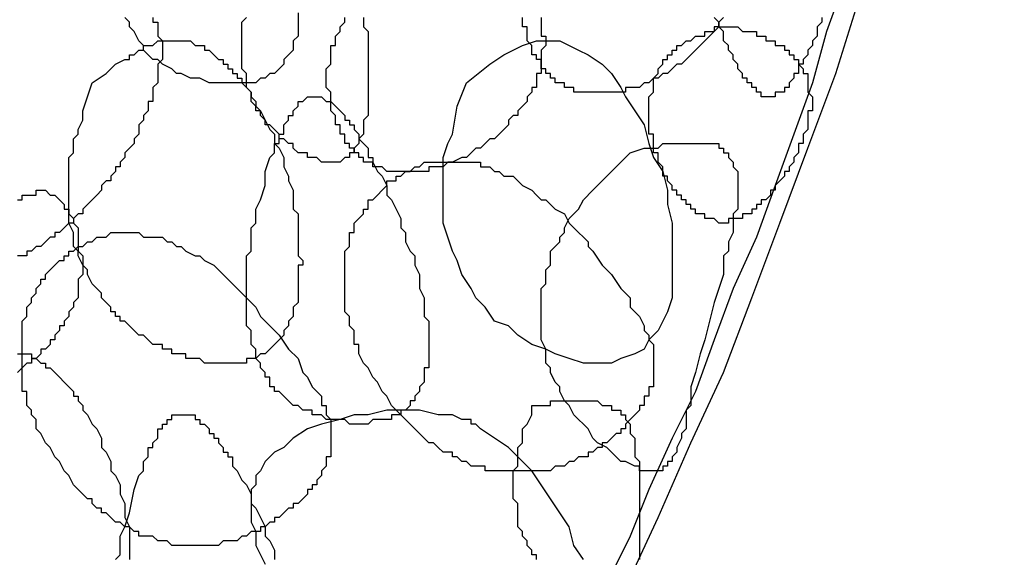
# Model space of a CAD drawing. Header units: millimetres. Extents: x 14 to 424, y 0 to 287.
# Tile 69 of 104: x 375 to 383, y 122 to 127. Entities that reach past the tile are written whole.
import ezdxf

# ---------------------------------------------------------------- set-up
doc = ezdxf.new("R2010")
doc.units = ezdxf.units.MM
doc.layers.add('PDF _0', color=7, linetype='Continuous')

msp = doc.modelspace()

# ---------------------------------------------------------------- linework, layer by layer
at = {"layer": 'PDF _0', "lineweight": 25}
for points in [[(383.1492, 132.023), (383.0246, 131.5245), (382.9415, 131.026), (382.8169, 130.569), (382.6923, 130.0705), (382.5676, 129.572), (382.443, 129.0735), (382.3184, 128.6165), (382.1938, 128.118), (382.0276, 127.661), (381.903, 127.1625), (381.7368, 126.7055), (381.6122, 126.2486), (381.446, 125.7916), (381.2798, 125.3346), (381.1136, 124.8777), (380.9059, 124.4207), (380.7398, 123.9637), (380.5736, 123.5067), (380.3659, 123.0913), (380.1582, 122.6343), (379.992, 122.2189), (379.7843, 121.8035)], [(379.9504, 121.7619), (380.2412, 122.3851), (380.532, 123.0498), (380.8228, 123.6729), (381.0721, 124.3376), (381.3214, 125.0023), (381.5706, 125.667), (381.8199, 126.3317), (382.0276, 126.9963), (382.2353, 127.7026), (382.443, 128.4088), (382.6507, 129.115), (382.8169, 129.8212), (382.9831, 130.5275), (383.1492, 131.2752), (383.3154, 131.9815)], [(375.7546, 126.8302), (375.7546, 126.7886), (375.7962, 126.7886), (375.7962, 126.7471), (375.7962, 126.7055), (375.7962, 126.664), (375.8377, 126.6225), (375.8377, 126.5809), (375.8377, 126.5394), (375.8377, 126.4978), (375.8377, 126.4563), (375.7962, 126.4147), (375.7962, 126.3732), (375.7962, 126.3317), (375.7962, 126.2901), (375.7962, 126.2486), (375.7546, 126.207), (375.7546, 126.1655), (375.7546, 126.1239), (375.7546, 126.0824), (375.7131, 126.0824), (375.7131, 126.0409), (375.7131, 125.9993), (375.6715, 125.9578), (375.6715, 125.9162), (375.63, 125.8747), (375.63, 125.8331), (375.63, 125.7916), (375.5885, 125.7501), (375.5885, 125.7085), (375.5469, 125.667), (375.5054, 125.6254), (375.5054, 125.5839), (375.4638, 125.5423), (375.4638, 125.5008), (375.4223, 125.5008), (375.4223, 125.4593), (375.3807, 125.4177), (375.3807, 125.3762), (375.3392, 125.3762), (375.2977, 125.3346), (375.2977, 125.2931), (375.2561, 125.2515), (375.2146, 125.21), (375.173, 125.1685), (375.1315, 125.1269), (375.1315, 125.0854), (375.0899, 125.0854), (375.0484, 125.0438), (375.0484, 125.0023), (375.0069, 125.0023), (374.9653, 124.9607), (374.9238, 124.9192), (374.8822, 124.9192), (374.8822, 124.8777), (374.8407, 124.8777), (374.7991, 124.8361), (374.7576, 124.7946), (374.7161, 124.7946), (374.6745, 124.753), (374.633, 124.753), (374.633, 124.7115), (374.5914, 124.7115), (374.5499, 124.7115)], [(377.0425, 126.8717), (377.0425, 126.7886), (377.0425, 126.7471), (377.0425, 126.7055), (377.0425, 126.664), (377.0009, 126.6225), (377.0009, 126.5809), (377.0009, 126.5394), (376.9594, 126.4978), (376.9178, 126.4563), (376.9178, 126.4147), (376.8763, 126.3732), (376.8347, 126.3317), (376.7932, 126.3317), (376.7517, 126.2901), (376.7101, 126.2901), (376.6686, 126.2486), (376.627, 126.2486), (376.5855, 126.2486), (376.5439, 126.2486), (376.4609, 126.2486), (376.4193, 126.2486), (376.3778, 126.2486), (376.2947, 126.2486), (376.2531, 126.2486), (376.1701, 126.2901), (376.1285, 126.2901), (376.087, 126.2901), (376.0039, 126.3317), (375.9623, 126.3317), (375.9208, 126.3732), (375.8377, 126.4147), (375.7962, 126.4563), (375.7546, 126.4563), (375.7131, 126.4978), (375.6715, 126.5394), (375.6715, 126.5809), (375.63, 126.6225), (375.5885, 126.7055), (375.5469, 126.7471), (375.5469, 126.7886), (375.5054, 126.8302)], [(377.6241, 126.8302), (377.6241, 126.7886), (377.6241, 126.7471), (377.6656, 126.7055), (377.6656, 126.664), (377.6656, 126.6225), (377.6656, 126.5394), (377.6656, 126.4563), (377.6656, 126.4147), (377.6656, 126.3732), (377.6656, 126.3317), (377.6656, 126.2901), (377.6656, 126.2486), (377.6656, 126.1655), (377.6656, 126.1239), (377.6656, 126.0824), (377.6656, 126.0409), (377.6656, 125.9993), (377.6656, 125.9578), (377.6241, 125.9162), (377.6241, 125.8747), (377.6241, 125.8331), (377.6241, 125.7916), (377.5825, 125.7501), (377.5825, 125.7085), (377.541, 125.667), (377.541, 125.6254), (377.4994, 125.6254), (377.4994, 125.5839), (377.4579, 125.5839), (377.4163, 125.5423), (377.3748, 125.5423), (377.3333, 125.5423), (377.2917, 125.5423), (377.2502, 125.5423), (377.2086, 125.5839), (377.1671, 125.5839), (377.1255, 125.5839), (377.1255, 125.6254), (377.084, 125.6254), (377.0425, 125.6254), (377.0009, 125.667), (377.0009, 125.7085), (376.9594, 125.7085), (376.9178, 125.7501), (376.8763, 125.7501), (376.8763, 125.7916), (376.8347, 125.8331), (376.7932, 125.8747), (376.7517, 125.8747), (376.7517, 125.9162), (376.7101, 125.9578), (376.7101, 125.9993), (376.6686, 125.9993), (376.6686, 126.0409), (376.627, 126.0824), (376.627, 126.1239), (376.627, 126.1655), (376.5855, 126.207), (376.5855, 126.2486), (376.5855, 126.2901), (376.5855, 126.3317), (376.5439, 126.3732), (376.5439, 126.4147), (376.5439, 126.4563), (376.5439, 126.4978), (376.5439, 126.5394), (376.5439, 126.5809), (376.5439, 126.6225), (376.5439, 126.664), (376.5439, 126.7055), (376.5439, 126.7471), (376.5439, 126.7886), (376.5855, 126.8302)], [(379.2027, 126.8302), (379.2027, 126.7886), (379.2027, 126.7471), (379.2027, 126.7055), (379.2027, 126.664), (379.2442, 126.664), (379.2442, 126.6225), (379.2442, 126.5809), (379.2027, 126.5394), (379.2027, 126.4978), (379.2027, 126.4563), (379.2027, 126.4147), (379.2027, 126.3732), (379.2027, 126.3317), (379.1611, 126.3317), (379.1611, 126.2901), (379.1611, 126.2486), (379.1611, 126.207), (379.1196, 126.207), (379.1196, 126.1655), (379.0781, 126.1239), (379.0781, 126.0824), (379.0365, 126.0409), (378.995, 125.9993), (378.995, 125.9578), (378.9534, 125.9578), (378.9119, 125.9162), (378.9119, 125.8747), (378.8703, 125.8331), (378.8288, 125.7916), (378.7873, 125.7501), (378.7457, 125.7501), (378.7042, 125.7085), (378.6626, 125.667), (378.6211, 125.667), (378.5795, 125.6254), (378.538, 125.5839), (378.4965, 125.5839), (378.4134, 125.5423), (378.3718, 125.5423), (378.3303, 125.5008), (378.2887, 125.5008), (378.2472, 125.5008), (378.2057, 125.5008), (378.2057, 125.4593), (378.1641, 125.4593), (378.1226, 125.4593), (378.081, 125.4593), (378.0395, 125.4593), (377.9979, 125.4593), (377.9564, 125.4593), (377.9149, 125.4593), (377.8733, 125.4593), (377.8318, 125.4593), (377.7902, 125.5008), (377.7487, 125.5008), (377.7071, 125.5008), (377.7071, 125.5423), (377.6656, 125.5423), (377.6241, 125.5423), (377.6241, 125.5839), (377.5825, 125.5839), (377.5825, 125.6254), (377.541, 125.6254), (377.541, 125.667), (377.4994, 125.667), (377.4994, 125.7085), (377.4579, 125.7085), (377.4579, 125.7501), (377.4579, 125.7916), (377.4163, 125.7916), (377.4163, 125.8331), (377.4163, 125.8747), (377.3748, 125.8747), (377.3748, 125.9162), (377.3748, 125.9578), (377.3333, 125.9993), (377.3333, 126.0409), (377.3333, 126.0824), (377.3333, 126.1239), (377.3333, 126.1655), (377.2917, 126.207), (377.2917, 126.2486), (377.2917, 126.2901), (377.2917, 126.3317), (377.2917, 126.3732), (377.3333, 126.4147), (377.3333, 126.4563), (377.3333, 126.4978), (377.3333, 126.5394), (377.3333, 126.5809), (377.3748, 126.5809), (377.3748, 126.6225), (377.3748, 126.664), (377.4163, 126.7055), (377.4163, 126.7471), (377.4579, 126.7886), (377.4579, 126.8302)], [(380.8228, 126.8302), (380.7813, 126.7886), (380.7813, 126.7471), (380.7398, 126.7471), (380.7398, 126.7055), (380.6982, 126.664), (380.6567, 126.6225), (380.6151, 126.5809), (380.5736, 126.5394), (380.532, 126.4978), (380.4905, 126.4563), (380.449, 126.4147), (380.4074, 126.4147), (380.3659, 126.3732), (380.3243, 126.3317), (380.2828, 126.3317), (380.2412, 126.2901), (380.1997, 126.2901), (380.1582, 126.2486), (380.1166, 126.2486), (380.0751, 126.207), (380.0335, 126.207), (379.992, 126.207), (379.9504, 126.207), (379.9504, 126.1655), (379.9089, 126.1655), (379.8674, 126.1655), (379.8258, 126.1655), (379.7843, 126.1655), (379.7427, 126.1655), (379.7012, 126.1655), (379.6596, 126.1655), (379.6181, 126.1655), (379.5766, 126.1655), (379.535, 126.1655), (379.4935, 126.1655), (379.4935, 126.207), (379.4519, 126.207), (379.4104, 126.207), (379.4104, 126.2486), (379.3688, 126.2486), (379.3273, 126.2486), (379.3273, 126.2901), (379.2858, 126.2901), (379.2858, 126.3317), (379.2442, 126.3317), (379.2442, 126.3732), (379.2027, 126.3732), (379.2027, 126.4147), (379.2027, 126.4563), (379.1611, 126.4563), (379.1611, 126.4978), (379.1196, 126.4978), (379.1196, 126.5394), (379.1196, 126.5809), (379.0781, 126.6225), (379.0781, 126.664), (379.0781, 126.7055), (379.0781, 126.7471), (379.0365, 126.7471), (379.0365, 126.7886), (379.0365, 126.8302)], [(381.6952, 126.8302), (381.6952, 126.7886), (381.6537, 126.7471), (381.6537, 126.664), (381.6122, 126.6225), (381.6122, 126.5809), (381.5706, 126.5394), (381.5706, 126.4978), (381.5291, 126.4563), (381.5291, 126.4147), (381.4875, 126.4147), (381.4875, 126.3732), (381.4875, 126.3317), (381.446, 126.3317), (381.446, 126.2901), (381.4044, 126.2486), (381.4044, 126.207), (381.3629, 126.207), (381.3629, 126.1655), (381.3214, 126.1655), (381.2798, 126.1655), (381.2798, 126.1239), (381.2383, 126.1239), (381.1967, 126.1239), (381.1552, 126.1239), (381.1552, 126.1655), (381.1136, 126.1655), (381.1136, 126.207), (381.0721, 126.207), (381.0721, 126.2486), (381.0306, 126.2486), (381.0306, 126.2901), (380.989, 126.2901), (380.989, 126.3317), (380.9475, 126.3732), (380.9475, 126.4147), (380.9059, 126.4563), (380.9059, 126.4978), (380.8644, 126.5394), (380.8644, 126.5809), (380.8228, 126.6225), (380.8228, 126.664), (380.8228, 126.7055), (380.7813, 126.7471), (380.7813, 126.7886), (380.7398, 126.8302)], [(374.5499, 125.21), (374.5914, 125.21), (374.5914, 125.2515), (374.633, 125.2515), (374.6745, 125.2515), (374.7161, 125.2515), (374.7161, 125.2931), (374.7576, 125.2931), (374.7991, 125.2931), (374.8407, 125.2515), (374.8822, 125.2515), (374.9238, 125.21), (374.9653, 125.1685), (374.9653, 125.1269), (375.0069, 125.1269), (375.0069, 125.0854), (375.0484, 125.0438), (375.0484, 125.0023), (375.0899, 124.9607), (375.0899, 124.9192), (375.0899, 124.8777), (375.0899, 124.8361), (375.0899, 124.7946), (375.0899, 124.753), (375.1315, 124.7115), (375.1315, 124.6699), (375.1315, 124.6284), (375.1315, 124.5869), (375.1315, 124.5453), (375.0899, 124.5038), (375.0899, 124.4622), (375.0899, 124.4207), (375.0899, 124.3791), (375.0899, 124.3376), (375.0484, 124.2961), (375.0484, 124.2545), (375.0069, 124.213), (375.0069, 124.1714), (374.9653, 124.1299), (374.9653, 124.0883), (374.9238, 124.0883), (374.9238, 124.0468), (374.8822, 124.0053), (374.8822, 123.9637), (374.8407, 123.9637), (374.8407, 123.9222), (374.7991, 123.8806), (374.7576, 123.8806), (374.7576, 123.8391), (374.7161, 123.7975), (374.6745, 123.7975), (374.6745, 123.756), (374.633, 123.756), (374.5914, 123.7145), (374.5499, 123.6729)], [(374.5499, 123.8391), (374.5914, 123.8391), (374.633, 123.8391), (374.6745, 123.8391), (374.6745, 123.7975), (374.7161, 123.7975), (374.7576, 123.756), (374.7991, 123.756), (374.7991, 123.7145), (374.8407, 123.7145), (374.8822, 123.6729), (374.9238, 123.6314), (374.9653, 123.5898), (375.0069, 123.5483), (375.0484, 123.5067), (375.0484, 123.4652), (375.0899, 123.4652), (375.0899, 123.4237), (375.1315, 123.3821), (375.1315, 123.3406), (375.173, 123.299), (375.2146, 123.2159), (375.2561, 123.1744), (375.2977, 123.0913), (375.2977, 123.0082), (375.3392, 122.9667), (375.3807, 122.8836), (375.3807, 122.8005), (375.4223, 122.759), (375.4638, 122.6759), (375.4638, 122.5928), (375.5054, 122.5097), (375.5054, 122.4682), (375.5054, 122.3851), (375.5469, 122.302), (375.5469, 122.2189), (375.5469, 122.1774), (375.5469, 122.0943), (375.5469, 122.0112)], [(379.1611, 122.0112), (379.1611, 122.0527), (379.1196, 122.0527), (379.1196, 122.0943), (379.0781, 122.1358), (379.0781, 122.1774), (379.0365, 122.2189), (379.0365, 122.2605), (378.995, 122.302), (378.995, 122.3435), (378.995, 122.3851), (378.995, 122.4266), (378.995, 122.4682), (378.995, 122.5097), (378.9534, 122.5513), (378.9534, 122.5928), (378.9534, 122.6343), (378.9534, 122.6759), (378.9534, 122.7174), (378.9534, 122.759), (378.9534, 122.8005), (378.995, 122.8421), (378.995, 122.8836), (378.995, 122.9251), (378.995, 122.9667), (378.995, 123.0082), (379.0365, 123.0498), (379.0365, 123.0913), (379.0365, 123.1329), (379.0365, 123.1744), (379.0781, 123.2159), (379.1196, 123.299), (379.1196, 123.3821), (379.2027, 123.3821), (379.2858, 123.3821), (379.2858, 123.4237), (379.3273, 123.4237), (379.3688, 123.4237), (379.4104, 123.4237), (379.4519, 123.4237), (379.4935, 123.4237), (379.535, 123.4237), (379.5766, 123.4237), (379.6181, 123.4237), (379.6596, 123.4237), (379.7012, 123.4237), (379.7427, 123.3821), (379.7843, 123.3821), (379.8258, 123.3821), (379.8258, 123.3406), (379.8674, 123.3406), (379.9089, 123.3406), (379.9089, 123.299), (379.9504, 123.299), (379.9504, 123.2575), (379.992, 123.2159), (379.992, 123.1744), (379.992, 123.1329), (380.0335, 123.0913), (380.0335, 123.0498), (380.0335, 123.0082), (380.0335, 122.9667), (380.0335, 122.9251), (380.0751, 122.8836), (380.0751, 122.8421), (380.0751, 122.759), (380.0751, 122.7174), (380.0751, 122.6343), (380.0751, 122.5513), (380.0751, 122.4682), (380.0751, 122.3435), (380.0751, 122.302), (380.0751, 122.2605), (380.0751, 122.2189), (380.0751, 122.1774), (380.0751, 122.1358), (380.0751, 122.0943), (380.0751, 122.0527), (380.0751, 122.0112)], [(379.5766, 122.0112), (379.4935, 122.1358), (379.4519, 122.302), (379.3688, 122.4266), (379.2858, 122.5513), (379.2027, 122.6759), (379.1196, 122.8005), (379.0365, 122.8836), (378.9119, 123.0082), (378.7873, 123.0913), (378.6626, 123.1744), (378.6211, 123.2159), (378.5795, 123.2159), (378.5795, 123.2575), (378.4965, 123.2575), (378.4134, 123.299), (378.3303, 123.299), (378.2887, 123.299), (378.1226, 123.3406), (377.9564, 123.3406), (377.8318, 123.3406), (377.6656, 123.299), (377.541, 123.299), (377.4163, 123.2575), (377.2502, 123.2159), (377.1255, 123.1744), (377.0009, 123.0913), (376.9594, 123.0498), (376.9178, 123.0082), (376.8347, 122.9667), (376.7932, 122.9251), (376.7517, 122.8836), (376.7101, 122.8005), (376.6686, 122.759), (376.6686, 122.6759), (376.627, 122.6343), (376.627, 122.5513), (376.627, 122.4682), (376.627, 122.4266), (376.627, 122.3435), (376.6686, 122.2605), (376.6686, 122.1358), (376.7517, 121.9697)], [(375.4223, 122.0112), (375.4638, 122.0527), (375.4638, 122.0943), (375.4638, 122.2189), (375.5054, 122.302), (375.5469, 122.4266), (375.5885, 122.6343), (375.63, 122.759), (375.6715, 122.8005), (375.6715, 122.8836), (375.7131, 122.9251), (375.7131, 122.9667), (375.7131, 123.0082), (375.7546, 123.0082), (375.7546, 123.0498), (375.7962, 123.0913), (375.7962, 123.1329), (375.7962, 123.1744), (375.8377, 123.1744), (375.8377, 123.2159), (375.8793, 123.2159), (375.8793, 123.2575), (375.9208, 123.2575), (375.9208, 123.299), (375.9623, 123.299), (376.0039, 123.299), (376.0454, 123.299), (376.087, 123.299), (376.1285, 123.299), (376.1285, 123.2575), (376.1701, 123.2575), (376.1701, 123.2159), (376.2116, 123.2159), (376.2531, 123.1744), (376.2531, 123.1329), (376.2947, 123.1329), (376.2947, 123.0913), (376.3362, 123.0913), (376.3362, 123.0498), (376.3778, 123.0082), (376.3778, 122.9667), (376.4193, 122.9667), (376.4193, 122.9251), (376.4609, 122.9251), (376.4609, 122.8421), (376.5024, 122.8005), (376.5439, 122.7174), (376.5855, 122.6759), (376.627, 122.5928), (376.627, 122.5097), (376.6686, 122.4682), (376.7101, 122.3851), (376.7517, 122.302), (376.7517, 122.2189), (376.7932, 122.1774), (376.8347, 122.0943), (376.8347, 122.0112)]]:
    msp.add_lwpolyline(points, dxfattribs=at)
for points in [[(380.8644, 126.7471), (380.9475, 126.7471), (380.989, 126.7055), (381.0306, 126.7055), (381.0721, 126.7055), (381.1136, 126.7055), (381.1136, 126.664), (381.1552, 126.664), (381.1967, 126.664), (381.1967, 126.6225), (381.2383, 126.6225), (381.2798, 126.6225), (381.2798, 126.5809), (381.3214, 126.5809), (381.3629, 126.5809), (381.3629, 126.5394), (381.4044, 126.5394), (381.4044, 126.4978), (381.446, 126.4978), (381.446, 126.4563), (381.4875, 126.4563), (381.4875, 126.4147), (381.5291, 126.3732), (381.5291, 126.3317), (381.5706, 126.3317), (381.5706, 126.2901), (381.5706, 126.2486), (381.5706, 126.207), (381.5706, 126.1655), (381.6122, 126.1239), (381.6122, 126.0824), (381.6122, 126.0409), (381.6122, 125.9993), (381.5706, 125.9993), (381.5706, 125.9578), (381.5706, 125.9162), (381.5706, 125.8747), (381.5706, 125.8331), (381.5291, 125.7916), (381.5291, 125.7501), (381.5291, 125.7085), (381.4875, 125.7085), (381.4875, 125.667), (381.4875, 125.6254), (381.446, 125.5839), (381.446, 125.5423), (381.4044, 125.5008), (381.4044, 125.4593), (381.3629, 125.4593), (381.3629, 125.4177), (381.3214, 125.3762), (381.2798, 125.3346), (381.2798, 125.2931), (381.2383, 125.2931), (381.2383, 125.2515), (381.1967, 125.21), (381.1552, 125.21), (381.1552, 125.1685), (381.1136, 125.1685), (381.1136, 125.1269), (381.0721, 125.1269), (381.0721, 125.0854), (381.0306, 125.0854), (380.989, 125.0854), (380.989, 125.0438), (380.9475, 125.0438), (380.9059, 125.0438), (380.8644, 125.0438), (380.8644, 125.0023), (380.8228, 125.0023), (380.7813, 125.0023), (380.7398, 125.0438), (380.6982, 125.0438), (380.6567, 125.0438), (380.6567, 125.0854), (380.6151, 125.0854), (380.5736, 125.0854), (380.5736, 125.1269), (380.532, 125.1269), (380.532, 125.1685), (380.4905, 125.1685), (380.4905, 125.21), (380.449, 125.21), (380.449, 125.2515), (380.4074, 125.2515), (380.4074, 125.2931), (380.3659, 125.2931), (380.3659, 125.3346), (380.3243, 125.3762), (380.3243, 125.4177), (380.2828, 125.4177), (380.2828, 125.4593), (380.2828, 125.5008), (380.2412, 125.5423), (380.2412, 125.5839), (380.2412, 125.6254), (380.1997, 125.6254), (380.1997, 125.667), (380.1997, 125.7085), (380.1997, 125.7501), (380.1997, 125.7916), (380.1582, 125.7916), (380.1582, 125.8331), (380.1582, 125.8747), (380.1582, 125.9162), (380.1582, 125.9578), (380.1582, 125.9993), (380.1582, 126.0409), (380.1582, 126.0824), (380.1582, 126.1239), (380.1997, 126.1655), (380.1997, 126.207), (380.1997, 126.2486), (380.1997, 126.2901), (380.2412, 126.3317), (380.2412, 126.3732), (380.2828, 126.4147), (380.2828, 126.4563), (380.3243, 126.4563), (380.3243, 126.4978), (380.3659, 126.4978), (380.3659, 126.5394), (380.4074, 126.5394), (380.4074, 126.5809), (380.449, 126.5809), (380.4905, 126.6225), (380.532, 126.6225), (380.5736, 126.664), (380.6151, 126.664), (380.6567, 126.664), (380.6567, 126.7055), (380.6982, 126.7055), (380.7398, 126.7055), (380.7813, 126.7471)], [(375.2146, 126.2486), (375.3392, 126.3317), (375.3807, 126.3732), (375.4223, 126.4147), (375.5054, 126.4563), (375.5469, 126.4563), (375.5469, 126.4978), (375.5885, 126.4978), (375.63, 126.5394), (375.6715, 126.5394), (375.6715, 126.5809), (375.7131, 126.5809), (375.7546, 126.5809), (375.7962, 126.6225), (375.8377, 126.6225), (375.8793, 126.6225), (375.9208, 126.6225), (375.9623, 126.6225), (376.0039, 126.6225), (376.0454, 126.6225), (376.087, 126.6225), (376.1285, 126.5809), (376.1701, 126.5809), (376.2116, 126.5809), (376.2116, 126.5394), (376.2531, 126.5394), (376.2947, 126.4978), (376.3362, 126.4563), (376.3778, 126.4563), (376.3778, 126.4147), (376.4193, 126.4147), (376.4193, 126.3732), (376.4609, 126.3732), (376.4609, 126.3317), (376.5024, 126.3317), (376.5024, 126.2901), (376.5439, 126.2901), (376.5439, 126.2486), (376.5855, 126.207), (376.627, 126.1655), (376.627, 126.1239), (376.6686, 126.0824), (376.6686, 126.0409), (376.7101, 125.9993), (376.7517, 125.9162), (376.7932, 125.8331), (376.8347, 125.7916), (376.8347, 125.7085), (376.8763, 125.667), (376.9178, 125.5839), (376.9178, 125.5008), (376.9594, 125.4177), (376.9594, 125.3762), (377.0009, 125.2931), (377.0009, 125.21), (377.0009, 125.1269), (377.0425, 125.0854), (377.0425, 125.0023), (377.0425, 124.9192), (377.0425, 124.8361), (377.0425, 124.7946), (377.0425, 124.753), (377.0425, 124.7115), (377.084, 124.6699), (377.084, 124.6284), (377.0425, 124.6284), (377.0425, 124.5869), (377.0425, 124.5453), (377.0425, 124.5038), (377.0425, 124.4622), (377.0425, 124.4207), (377.0425, 124.3791), (377.0425, 124.3376), (377.0425, 124.2961), (377.0009, 124.2545), (377.0009, 124.213), (377.0009, 124.1714), (376.9594, 124.1299), (376.9594, 124.0883), (376.9178, 124.0468), (376.9178, 124.0053), (376.8763, 123.9637), (376.8347, 123.9222), (376.7932, 123.8806), (376.7517, 123.8391), (376.7101, 123.8391), (376.6686, 123.7975), (376.627, 123.7975), (376.5855, 123.7975), (376.5855, 123.756), (376.5439, 123.756), (376.5024, 123.756), (376.4609, 123.756), (376.4193, 123.756), (376.3778, 123.756), (376.3362, 123.756), (376.2947, 123.756), (376.2531, 123.756), (376.2116, 123.756), (376.1701, 123.7975), (376.1285, 123.7975), (376.087, 123.7975), (376.0454, 123.7975), (376.0454, 123.8391), (376.0039, 123.8391), (375.9623, 123.8391), (375.9208, 123.8391), (375.9208, 123.8806), (375.8793, 123.8806), (375.8377, 123.8806), (375.8377, 123.9222), (375.7962, 123.9222), (375.7546, 123.9222), (375.7131, 123.9637), (375.6715, 124.0053), (375.63, 124.0053), (375.5885, 124.0468), (375.5469, 124.0883), (375.5054, 124.1299), (375.4638, 124.1299), (375.4638, 124.1714), (375.4223, 124.1714), (375.4223, 124.213), (375.3807, 124.213), (375.3807, 124.2545), (375.3392, 124.2961), (375.2977, 124.3376), (375.2977, 124.3791), (375.2561, 124.4207), (375.2146, 124.4622), (375.173, 124.5453), (375.173, 124.5869), (375.1315, 124.6284), (375.0899, 124.7115), (375.0899, 124.753), (375.0484, 124.7946), (375.0484, 124.8777), (375.0484, 124.9192), (375.0069, 125.0023), (375.0069, 125.0438), (375.0069, 125.0854), (375.0069, 125.1685), (375.0069, 125.21), (375.0069, 125.2931), (375.0069, 125.3346), (375.0069, 125.3762), (375.0069, 125.4593), (375.0069, 125.5008), (375.0069, 125.5839), (375.0484, 125.6254), (375.0484, 125.667), (375.0484, 125.7501), (375.0899, 125.7916), (375.0899, 125.8331), (375.1315, 125.9162), (375.1315, 125.9578), (375.1315, 125.9993), (375.173, 126.1239)], [(378.538, 126.2486), (378.7457, 126.4147), (378.8703, 126.4978), (378.9534, 126.5394), (379.0365, 126.5809), (379.1611, 126.6225), (379.2027, 126.6225), (379.2442, 126.6225), (379.3688, 126.6225), (379.4519, 126.5809), (379.535, 126.5394), (379.6181, 126.4978), (379.7427, 126.4147), (379.8258, 126.3317), (379.9089, 126.207), (379.9504, 126.1239), (380.0335, 125.9993), (380.1166, 125.8747), (380.1582, 125.7085), (380.1997, 125.5839), (380.2828, 125.4593), (380.3243, 125.2931), (380.3243, 125.1685), (380.3659, 125.0023), (380.3659, 124.8777), (380.3659, 124.7115), (380.3659, 124.5869), (380.3659, 124.4622), (380.3659, 124.3376), (380.3243, 124.213), (380.2828, 124.1299), (380.2412, 124.0468), (380.1582, 123.9637), (380.1166, 123.8806), (380.0335, 123.8391), (379.9089, 123.7975), (379.8258, 123.756), (379.7012, 123.756), (379.5766, 123.756), (379.4519, 123.7975), (379.3273, 123.8391), (379.2442, 123.8806), (379.1196, 123.9222), (378.995, 124.0053), (378.9119, 124.0883), (378.7873, 124.1299), (378.7042, 124.2545), (378.6211, 124.3376), (378.5795, 124.4207), (378.4965, 124.5453), (378.4549, 124.6699), (378.4134, 124.753), (378.3718, 124.8777), (378.3303, 125.0023), (378.3303, 125.1269), (378.3303, 125.21), (378.3303, 125.3346), (378.3303, 125.4593), (378.3303, 125.5839), (378.3718, 125.7085), (378.4134, 125.7916), (378.4549, 126.0409)], [(376.7517, 125.4593), (376.7932, 125.5839), (376.8347, 125.6254), (376.8347, 125.7085), (376.8763, 125.7085), (376.8763, 125.7501), (376.8763, 125.7916), (376.9178, 125.7916), (376.9178, 125.8331), (376.9178, 125.8747), (376.9594, 125.9162), (376.9594, 125.9578), (377.0009, 125.9578), (377.0009, 125.9993), (377.0425, 126.0409), (377.0425, 126.0824), (377.084, 126.0824), (377.1255, 126.1239), (377.1671, 126.1239), (377.2086, 126.1239), (377.2502, 126.1239), (377.2917, 126.0824), (377.3333, 126.0824), (377.3748, 126.0409), (377.4163, 125.9993), (377.4579, 125.9578), (377.4579, 125.9162), (377.4994, 125.9162), (377.4994, 125.8747), (377.541, 125.8747), (377.541, 125.8331), (377.5825, 125.7916), (377.5825, 125.7501), (377.6241, 125.7085), (377.6656, 125.667), (377.6656, 125.6254), (377.6656, 125.5839), (377.7071, 125.5839), (377.7071, 125.5423), (377.7487, 125.4593), (377.7902, 125.4177), (377.8318, 125.3346), (377.8318, 125.2515), (377.8733, 125.21), (377.9149, 125.1269), (377.9564, 125.0438), (377.9564, 124.9607), (377.9979, 124.9192), (377.9979, 124.8361), (378.0395, 124.753), (378.081, 124.7115), (378.081, 124.6284), (378.1226, 124.5453), (378.1226, 124.5038), (378.1226, 124.4207), (378.1641, 124.3376), (378.1641, 124.2961), (378.1641, 124.2545), (378.1641, 124.213), (378.1641, 124.1714), (378.2057, 124.1299), (378.2057, 124.0883), (378.2057, 124.0468), (378.2057, 124.0053), (378.2057, 123.9637), (378.2057, 123.9222), (378.2057, 123.8806), (378.2057, 123.8391), (378.2057, 123.7975), (378.2057, 123.756), (378.2057, 123.7145), (378.1641, 123.7145), (378.1641, 123.6729), (378.1641, 123.6314), (378.1641, 123.5898), (378.1226, 123.5483), (378.1226, 123.5067), (378.081, 123.4652), (378.081, 123.4237), (378.0395, 123.4237), (378.0395, 123.3821), (377.9979, 123.3406), (377.9564, 123.3406), (377.9564, 123.299), (377.9149, 123.299), (377.8733, 123.299), (377.8733, 123.2575), (377.8318, 123.2575), (377.7902, 123.2575), (377.7487, 123.2575), (377.7071, 123.2575), (377.6656, 123.2159), (377.6241, 123.2159), (377.5825, 123.2159), (377.541, 123.2159), (377.4994, 123.2159), (377.4579, 123.2575), (377.4163, 123.2575), (377.3748, 123.2575), (377.3333, 123.2575), (377.2917, 123.2575), (377.2502, 123.299), (377.2086, 123.299), (377.1671, 123.299), (377.1671, 123.3406), (377.1255, 123.3406), (377.084, 123.3406), (377.0425, 123.3821), (377.0009, 123.3821), (376.9594, 123.4237), (376.9178, 123.4652), (376.8763, 123.5067), (376.8347, 123.5067), (376.8347, 123.5483), (376.7932, 123.5483), (376.7932, 123.5898), (376.7932, 123.6314), (376.7517, 123.6314), (376.7517, 123.6729), (376.7101, 123.7145), (376.7101, 123.756), (376.6686, 123.7975), (376.6686, 123.8391), (376.6686, 123.8806), (376.627, 123.9222), (376.627, 123.9637), (376.627, 124.0053), (376.627, 124.0468), (376.5855, 124.0883), (376.5855, 124.1714), (376.5855, 124.213), (376.5855, 124.2545), (376.5855, 124.3376), (376.5855, 124.3791), (376.5855, 124.4207), (376.5855, 124.5038), (376.5855, 124.5453), (376.5855, 124.5869), (376.5855, 124.6284), (376.5855, 124.7115), (376.627, 124.753), (376.627, 124.7946), (376.627, 124.8777), (376.627, 124.9192), (376.627, 124.9607), (376.6686, 125.0023), (376.6686, 125.1269), (376.7101, 125.21), (376.7517, 125.3346)], [(379.992, 125.6254), (380.1166, 125.667), (380.2412, 125.667), (380.2828, 125.7085), (380.3659, 125.7085), (380.4074, 125.7085), (380.449, 125.7085), (380.532, 125.7085), (380.5736, 125.7085), (380.6151, 125.7085), (380.6567, 125.7085), (380.6982, 125.7085), (380.7398, 125.7085), (380.7813, 125.7085), (380.7813, 125.667), (380.8228, 125.667), (380.8228, 125.6254), (380.8644, 125.6254), (380.8644, 125.5839), (380.9059, 125.5423), (380.9059, 125.5008), (380.9475, 125.4593), (380.9475, 125.4177), (380.9475, 125.3346), (380.9475, 125.2931), (380.9475, 125.2515), (380.9475, 125.21), (380.9475, 125.1269), (380.9059, 125.0854), (380.9059, 125.0438), (380.9059, 124.9607), (380.9059, 124.9192), (380.8644, 124.8361), (380.8644, 124.753), (380.8228, 124.7115), (380.8228, 124.6284), (380.8228, 124.5453), (380.7813, 124.4207), (380.7398, 124.2961), (380.6982, 124.1299), (380.6567, 123.9637), (380.6151, 123.8391), (380.5736, 123.6729), (380.532, 123.5483), (380.532, 123.4652), (380.532, 123.3821), (380.4905, 123.3406), (380.4905, 123.2575), (380.4905, 123.1744), (380.449, 123.1329), (380.449, 123.0913), (380.4074, 123.0082), (380.4074, 122.9667), (380.3659, 122.9251), (380.3659, 122.8836), (380.3243, 122.8836), (380.3243, 122.8421), (380.2828, 122.8421), (380.2828, 122.8005), (380.2412, 122.8005), (380.1997, 122.8005), (380.1582, 122.8005), (380.1166, 122.8005), (380.0751, 122.8005), (380.0751, 122.8421), (380.0335, 122.8421), (379.9504, 122.8836), (379.9089, 122.8836), (379.8674, 122.9251), (379.8258, 122.9667), (379.7843, 123.0082), (379.7012, 123.0498), (379.6596, 123.0913), (379.6181, 123.1744), (379.5766, 123.2159), (379.535, 123.2575), (379.4935, 123.299), (379.4519, 123.3821), (379.4104, 123.4237), (379.3688, 123.5067), (379.3688, 123.5483), (379.3273, 123.5898), (379.2858, 123.6729), (379.2858, 123.7145), (379.2442, 123.756), (379.2442, 123.8391), (379.2442, 123.8806), (379.2027, 123.9637), (379.2027, 124.0053), (379.2027, 124.0468), (379.2027, 124.1299), (379.2027, 124.1714), (379.2027, 124.2545), (379.2027, 124.2961), (379.2027, 124.3376), (379.2027, 124.4207), (379.2442, 124.4622), (379.2442, 124.5038), (379.2442, 124.5869), (379.2858, 124.6284), (379.2858, 124.6699), (379.2858, 124.753), (379.3273, 124.7946), (379.3688, 124.8361), (379.3688, 124.8777), (379.4104, 124.9192), (379.4104, 124.9607), (379.4519, 125.0438), (379.4935, 125.0854), (379.535, 125.1269), (379.5766, 125.21), (379.6596, 125.2931), (379.7427, 125.3762), (379.8258, 125.4593)], [(379.9089, 124.4207), (379.992, 124.3376), (379.992, 124.2545), (380.0335, 124.213), (380.0751, 124.1714), (380.1166, 124.0883), (380.1166, 124.0468), (380.1582, 124.0053), (380.1582, 123.9637), (380.1997, 123.9222), (380.1997, 123.8806), (380.1997, 123.8391), (380.1997, 123.7975), (380.1997, 123.756), (380.1997, 123.7145), (380.1997, 123.6729), (380.1997, 123.6314), (380.1997, 123.5898), (380.1997, 123.5483), (380.1582, 123.5483), (380.1582, 123.5067), (380.1582, 123.4652), (380.1166, 123.4652), (380.1166, 123.4237), (380.1166, 123.3821), (380.0751, 123.3821), (380.0751, 123.3406), (380.0335, 123.299), (379.992, 123.2575), (379.9504, 123.2159), (379.9504, 123.1744), (379.9089, 123.1744), (379.9089, 123.1329), (379.8674, 123.1329), (379.8258, 123.0913), (379.7843, 123.0498), (379.7427, 123.0498), (379.7427, 123.0082), (379.7012, 123.0082), (379.6596, 122.9667), (379.6181, 122.9667), (379.6181, 122.9251), (379.5766, 122.9251), (379.535, 122.9251), (379.4935, 122.8836), (379.4519, 122.8836), (379.4104, 122.8421), (379.3688, 122.8421), (379.3273, 122.8421), (379.2858, 122.8005), (379.2442, 122.8005), (379.2027, 122.8005), (379.1611, 122.8005), (379.1196, 122.8005), (379.0781, 122.8005), (379.0365, 122.8005), (378.995, 122.8005), (378.9534, 122.8005), (378.9119, 122.8005), (378.8703, 122.8005), (378.8288, 122.8005), (378.7873, 122.8005), (378.7457, 122.8005), (378.7042, 122.8005), (378.7042, 122.8421), (378.6626, 122.8421), (378.6211, 122.8421), (378.5795, 122.8421), (378.538, 122.8836), (378.4965, 122.8836), (378.4549, 122.9251), (378.4134, 122.9251), (378.4134, 122.9667), (378.3718, 122.9667), (378.3303, 122.9667), (378.2887, 123.0082), (378.2472, 123.0498), (378.2057, 123.0498), (378.1641, 123.0913), (378.1226, 123.1329), (378.081, 123.1744), (378.0395, 123.2159), (377.9564, 123.299), (377.9149, 123.3406), (377.8733, 123.3821), (377.8318, 123.4652), (377.7902, 123.5067), (377.7487, 123.5898), (377.7071, 123.6314), (377.6656, 123.7145), (377.6241, 123.756), (377.5825, 123.8391), (377.5825, 123.9222), (377.541, 123.9222), (377.541, 123.9637), (377.541, 124.0053), (377.541, 124.0468), (377.4994, 124.0883), (377.4994, 124.1299), (377.4994, 124.1714), (377.4579, 124.213), (377.4579, 124.2545), (377.4579, 124.2961), (377.4579, 124.3376), (377.4579, 124.3791), (377.4579, 124.4207), (377.4579, 124.4622), (377.4579, 124.5038), (377.4579, 124.5453), (377.4579, 124.5869), (377.4579, 124.6284), (377.4579, 124.6699), (377.4579, 124.7115), (377.4579, 124.753), (377.4994, 124.7946), (377.4994, 124.8361), (377.4994, 124.8777), (377.4994, 124.9192), (377.541, 124.9192), (377.541, 124.9607), (377.541, 125.0023), (377.5825, 125.0438), (377.6241, 125.0854), (377.6241, 125.1269), (377.6656, 125.1269), (377.6656, 125.1685), (377.6656, 125.21), (377.7071, 125.21), (377.7487, 125.2515), (377.7902, 125.2931), (377.8318, 125.3346), (377.8318, 125.3762), (377.8733, 125.3762), (377.9149, 125.3762), (377.9149, 125.4177), (377.9564, 125.4177), (377.9979, 125.4593), (378.0395, 125.4593), (378.081, 125.5008), (378.1226, 125.5008), (378.1641, 125.5423), (378.2057, 125.5423), (378.2472, 125.5423), (378.2887, 125.5423), (378.3303, 125.5423), (378.3718, 125.5423), (378.4134, 125.5423), (378.4549, 125.5423), (378.4965, 125.5423), (378.538, 125.5423), (378.5795, 125.5423), (378.6211, 125.5423), (378.6626, 125.5423), (378.6626, 125.5008), (378.7042, 125.5008), (378.7457, 125.5008), (378.7873, 125.4593), (378.8288, 125.4593), (378.8703, 125.4177), (378.9534, 125.4177), (378.995, 125.3762), (379.0365, 125.3346), (379.1196, 125.2931), (379.1611, 125.2515), (379.2027, 125.21), (379.2442, 125.21), (379.2858, 125.1685), (379.3273, 125.1269), (379.4104, 125.0854), (379.4519, 125.0023), (379.4935, 124.9607), (379.535, 124.9192), (379.5766, 124.8777), (379.6181, 124.8361), (379.6181, 124.7946), (379.6596, 124.753), (379.7427, 124.6284), (379.8258, 124.5453)], [(377.0425, 123.7975), (377.084, 123.6729), (377.1255, 123.6314), (377.1671, 123.5483), (377.2086, 123.5067), (377.2502, 123.4652), (377.2502, 123.4237), (377.2502, 123.3821), (377.2917, 123.3821), (377.2917, 123.3406), (377.2917, 123.299), (377.3333, 123.2575), (377.3333, 123.2159), (377.3333, 123.1744), (377.3333, 123.1329), (377.3333, 123.0913), (377.3333, 123.0498), (377.3333, 123.0082), (377.3333, 122.9667), (377.3333, 122.9251), (377.2917, 122.9251), (377.2917, 122.8836), (377.2917, 122.8421), (377.2502, 122.8005), (377.2502, 122.759), (377.2086, 122.7174), (377.2086, 122.6759), (377.1671, 122.6759), (377.1671, 122.6343), (377.1255, 122.6343), (377.1255, 122.5928), (377.084, 122.5513), (377.0425, 122.5097), (377.0009, 122.5097), (377.0009, 122.4682), (376.9594, 122.4682), (376.9178, 122.4266), (376.8763, 122.3851), (376.8347, 122.3851), (376.8347, 122.3435), (376.7932, 122.3435), (376.7517, 122.302), (376.7101, 122.302), (376.7101, 122.2605), (376.6686, 122.2605), (376.627, 122.2605), (376.5855, 122.2189), (376.5439, 122.2189), (376.5024, 122.1774), (376.4609, 122.1774), (376.4193, 122.1774), (376.3778, 122.1774), (376.3362, 122.1358), (376.2947, 122.1358), (376.2531, 122.1358), (376.2116, 122.1358), (376.1701, 122.1358), (376.1285, 122.1358), (376.087, 122.1358), (376.0454, 122.1358), (376.0039, 122.1358), (375.9623, 122.1358), (375.9208, 122.1358), (375.8793, 122.1774), (375.8377, 122.1774), (375.7962, 122.1774), (375.7546, 122.2189), (375.7131, 122.2189), (375.6715, 122.2189), (375.63, 122.2189), (375.63, 122.2605), (375.5885, 122.2605), (375.5469, 122.302), (375.5054, 122.302), (375.4638, 122.3435), (375.4223, 122.3435), (375.3807, 122.3851), (375.3392, 122.4266), (375.2977, 122.4266), (375.2977, 122.4682), (375.2561, 122.4682), (375.2146, 122.5097), (375.2146, 122.5513), (375.173, 122.5513), (375.1315, 122.5928), (375.0899, 122.6343), (375.0484, 122.6759), (375.0069, 122.759), (374.9653, 122.8005), (374.9238, 122.8836), (374.8822, 122.9251), (374.8407, 123.0082), (374.7991, 123.0498), (374.7576, 123.1329), (374.7161, 123.1744), (374.7161, 123.2575), (374.6745, 123.299), (374.6745, 123.3406), (374.633, 123.3821), (374.633, 123.4237), (374.633, 123.4652), (374.633, 123.5067), (374.5914, 123.5067), (374.5914, 123.5483), (374.5914, 123.5898), (374.5914, 123.6314), (374.5914, 123.6729), (374.5914, 123.7145), (374.5914, 123.756), (374.5914, 123.7975), (374.5914, 123.8391), (374.5914, 123.8806), (374.5914, 123.9222), (374.5914, 123.9637), (374.5914, 124.0053), (374.5914, 124.0468), (374.5914, 124.0883), (374.5914, 124.1299), (374.633, 124.1714), (374.633, 124.213), (374.633, 124.2545), (374.6745, 124.2961), (374.6745, 124.3376), (374.7161, 124.3791), (374.7161, 124.4207), (374.7576, 124.4622), (374.7576, 124.5038), (374.7991, 124.5038), (374.7991, 124.5453), (374.8407, 124.5869), (374.8822, 124.6284), (374.9238, 124.6699), (374.9653, 124.6699), (374.9653, 124.7115), (375.0069, 124.7115), (375.0069, 124.753), (375.0484, 124.753), (375.0899, 124.7946), (375.1315, 124.7946), (375.173, 124.8361), (375.2146, 124.8361), (375.2561, 124.8777), (375.2977, 124.8777), (375.3392, 124.8777), (375.3807, 124.9192), (375.4223, 124.9192), (375.4638, 124.9192), (375.5054, 124.9192), (375.5469, 124.9192), (375.5885, 124.9192), (375.63, 124.9192), (375.6715, 124.8777), (375.7131, 124.8777), (375.7546, 124.8777), (375.7962, 124.8777), (375.8377, 124.8777), (375.8793, 124.8361), (375.9208, 124.8361), (375.9623, 124.7946), (376.0039, 124.7946), (376.0454, 124.753), (376.1285, 124.7115), (376.1701, 124.7115), (376.2116, 124.6699), (376.2947, 124.6284), (376.3362, 124.5869), (376.3778, 124.5453), (376.4193, 124.5038), (376.4609, 124.4622), (376.5024, 124.4207), (376.5439, 124.3791), (376.5855, 124.3376), (376.627, 124.2961), (376.6686, 124.2545), (376.7101, 124.1714), (376.7517, 124.1299), (376.7932, 124.0883), (376.8763, 124.0053), (376.9594, 123.8806)]]:
    msp.add_lwpolyline(points, close=True, dxfattribs=at)
for centre, major_axis, ratio, start_param, end_param in [((359.4053, 150.4562), (-6.9109, 25.7582), 0.683521, 3.14442, 6.281037), ((359.2605, 150.4187), (-6.9309, 25.7432), 0.681156, 2.84467, 9.127855)]:
    msp.add_ellipse(centre, major_axis=major_axis, ratio=ratio, start_param=start_param, end_param=end_param, dxfattribs=at)

doc.saveas('drawing.dxf')
